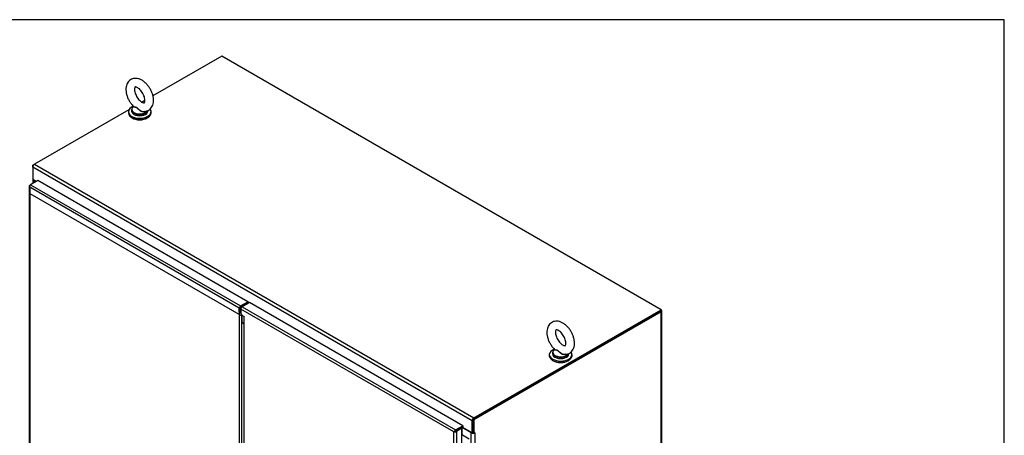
# Model space of a CAD drawing. Header units: inches. Extents: x 25 to 383, y 21 to 262.
# Tile 19 of 19: x 307 to 383, y 230 to 262. Entities that reach past the tile are written whole.
import ezdxf

# ---------------------------------------------------------------- set-up
doc = ezdxf.new("R2010")
doc.units = ezdxf.units.IN
doc.header["$MEASUREMENT"] = 0
for name, color, linetype in [('COM50799-2', 7, 'Continuous'), ('COM54578-56', 7, 'Continuous'), ('COM56694-2', 7, 'Continuous'), ('COM71155-12', 7, 'Continuous'), ('COM71162-11', 7, 'Continuous'), ('Default', 7, 'Continuous'), ('GSK11033', 7, 'Continuous'), ('SCS00680', 7, 'Continuous'), ('WAF25362', 7, 'Continuous'), ('WAM254785', 7, 'Continuous')]:
    doc.layers.add(name, color=color, linetype=linetype)

# ---------------------------------------------------------------- blocks, each defined once
blk = doc.blocks.new('SE5')
at = {"layer": 'COM50799-2', "color": 7, "linetype": 'Continuous'}
for p, q in [((284.128, 226.103), (284.195, 226.142)), ((284.757, 226.466), (284.195, 226.142)), ((284.195, 226.142), (300.379, 216.799)), ((300.94, 217.123), (284.757, 226.466)), ((284.086, 226.045), (284.086, 178.639)), ((284.115, 226.036), (284.087, 226.034)), ((284.128, 225.948), (284.128, 225.947)), ((284.128, 225.948), (284.128, 225.948)), ((284.128, 225.948), (284.128, 225.948)), ((284.128, 225.948), (284.128, 225.948)), ((284.128, 225.947), (284.128, 225.948)), ((300.277, 216.623), (284.128, 225.947)), ((284.128, 225.947), (284.128, 178.62)), ((300.379, 216.799), (300.94, 217.123)), ((300.379, 216.721), (300.94, 217.045)), ((300.94, 217.123), (300.94, 217.045)), ((300.277, 216.318), (300.277, 216.623)), ((300.345, 216.357), (300.277, 216.318)), ((300.277, 216.318), (300.277, 169.601)), ((300.345, 216.357), (300.345, 216.662)), ((300.48, 169.703), (300.48, 216.049))]:
    blk.add_line(p, q, dxfattribs=at)
for centre, radius, start, end in [((284.254, 226.06), 0.169, 188.66802, 221.43114), ((284.374, 226.031), 0.26, 175.70571, 198.6064), ((300.492, 216.514), 0.291, 222.47565, 250.52965)]:
    blk.add_arc(centre, radius, start, end, dxfattribs=at)
for centre, major_axis, start_param, end_param in [((284.229, 226.045), (0.143, 0), 2.356194, 3.27243), ((284.195, 226.025), (0.072, 0.124), 0.785398, 1.701633), ((300.379, 216.682), (0.072, 0.124), 0.785398, 2.356194)]:
    blk.add_ellipse(centre, major_axis=major_axis, ratio=0.57735, start_param=start_param, end_param=end_param, dxfattribs=at)
blk.add_open_spline([(300.401, 216.276), (300.4, 216.277), (300.399, 216.278), (300.394, 216.283), (300.39, 216.288), (300.379, 216.301), (300.371, 216.31), (300.36, 216.327), (300.357, 216.333), (300.35, 216.344), (300.347, 216.35), (300.345, 216.357)], degree=3, knots=[0.3332817, 0.3332817, 0.3332817, 0.3332817, 0.375, 0.375, 0.5, 0.5, 0.75, 0.75, 0.875, 0.875, 1, 1, 1, 1], dxfattribs=at)
at = {"layer": 'COM54578-56', "color": 7, "linetype": 'Continuous'}
for p, q in [((317.434, 206.824), (317.468, 206.844)), ((317.468, 206.844), (317.977, 206.55))]:
    blk.add_line(p, q, dxfattribs=at)
at = {"layer": 'COM56694-2', "color": 7, "linetype": 'Continuous'}
for p, q in [((301.055, 217.057), (300.493, 216.733)), ((317.503, 207.56), (301.055, 217.057)), ((300.392, 216.558), (300.392, 216.247)), ((316.806, 207.08), (300.392, 216.558)), ((300.392, 216.247), (300.48, 216.094)), ((300.493, 216.733), (316.941, 207.236)), ((300.48, 216.094), (300.657, 215.992)), ((300.615, 216.004), (300.615, 169.595)), ((300.657, 191.038), (300.657, 215.992)), ((316.807, 207.08), (316.897, 207.133)), ((316.897, 207.133), (316.807, 207.081)), ((316.897, 207.133), (316.861, 207.144)), ((316.897, 207.133), (316.889, 207.096)), ((316.941, 207.159), (316.897, 207.133)), ((316.897, 207.133), (316.942, 207.158)), ((316.941, 207.236), (317.503, 207.56)), ((316.941, 207.158), (317.503, 207.483)), ((317.367, 207.404), (316.941, 207.158)), ((316.941, 207.159), (316.941, 207.158)), ((316.942, 207.158), (316.941, 207.158)), ((316.941, 207.158), (316.941, 207.158)), ((316.941, 207.158), (316.941, 207.158)), ((317.434, 207.365), (317.009, 207.12)), ((317.434, 207.365), (317.367, 207.404)), ((317.434, 159.96), (317.434, 207.365)), ((317.503, 207.56), (317.503, 207.483)), ((316.806, 207.081), (316.806, 207.08)), ((316.807, 207.081), (316.806, 207.081)), ((316.806, 159.753), (316.806, 207.08)), ((316.806, 207.08), (316.807, 207.08)), ((316.807, 207.08), (316.807, 207.08)), ((317.009, 207.12), (317.009, 159.714))]:
    blk.add_line(p, q, dxfattribs=at)
for centre, start, end in [((317.035, 206.939), 130.24922, 148.19098), ((316.798, 207.349), 271.80902, 289.75078)]:
    blk.add_arc(centre, 0.268, start, end, dxfattribs=at)
for centre, major_axis, start_param, end_param in [((300.493, 216.616), (-0.071, -0.124), 3.926991, 5.497787), ((316.941, 207.119), (0.071, 0.124), 0.785398, 1.701633), ((316.908, 207.178), (0.143, 0), 4.581552, 5.497787)]:
    blk.add_ellipse(centre, major_axis=major_axis, ratio=0.57735, start_param=start_param, end_param=end_param, dxfattribs=at)
blk.add_open_spline([(300.615, 216.004), (300.615, 216.001), (300.619, 215.998), (300.633, 215.993), (300.644, 215.992), (300.657, 215.992)], degree=3, knots=[0.5, 0.5, 0.5, 0.5, 0.75, 0.75, 1, 1, 1, 1], dxfattribs=at)
at = {"layer": 'COM71155-12', "color": 7, "linetype": 'Continuous'}
for p, q in [((284.362, 227.642), (284.496, 227.719)), ((284.362, 227.642), (284.401, 227.619)), ((284.362, 227.487), (284.362, 227.642)), ((284.373, 226.537), (284.373, 226.245)), ((284.429, 226.48), (284.429, 226.277)), ((284.605, 226.379), (284.429, 226.48)), ((332.707, 216.388), (318.28, 208.059)), ((332.774, 216.35), (318.347, 208.02)), ((332.774, 167.413), (332.774, 216.35)), ((332.83, 167.49), (332.83, 216.427)), ((318.28, 208.059), (318.28, 207.038)), ((318.347, 208.02), (318.28, 208.059)), ((318.347, 208.02), (318.347, 206.999)), ((317.308, 207.37), (317.308, 207.37)), ((318.146, 207.014), (317.442, 207.42)), ((317.442, 206.829), (317.442, 207.42)), ((318.146, 160.167), (318.146, 207.014)), ((318.28, 207.038), (318.347, 206.999)), ((318.415, 207.038), (318.347, 206.999)), ((318.393, 207.026), (318.415, 207.014)), ((318.415, 207.014), (318.415, 160.167))]:
    blk.add_line(p, q, dxfattribs=at)
for centre, major_axis, start_param, end_param in [((284.563, 226.558), (0.19, 0), 3.357369, 3.926991), ((332.64, 216.427), (-0.19, 0), 2.356194, 3.926991), ((317.375, 207.381), (0.095, 0), 0.785398, 1.149481), ((318.28, 207.091), (-0.19, 0), 0.785398, 2.356194), ((318.28, 207.091), (-0.095, 0), 1.538919, 1.602674), ((318.415, 207.026), (-0.0075, -0.013), 0.785398, 3.926991)]:
    blk.add_ellipse(centre, major_axis=major_axis, ratio=0.57735, start_param=start_param, end_param=end_param, dxfattribs=at)
at = {"layer": 'COM71162-11', "color": 7, "linetype": 'Continuous'}
for p, q in [((298.923, 236.049), (293.624, 232.989)), ((332.774, 216.505), (298.923, 236.049)), ((293.003, 232.631), (292.786, 232.506)), ((291.763, 231.915), (284.496, 227.719)), ((284.496, 227.719), (318.347, 208.175)), ((318.213, 207.943), (284.362, 227.487)), ((284.362, 227.487), (284.362, 226.544)), ((284.626, 226.391), (284.362, 226.544)), ((300.856, 216.996), (300.903, 216.969)), ((301.037, 217.047), (300.94, 217.103)), ((318.347, 208.175), (332.774, 216.505)), ((318.347, 208.098), (332.774, 216.427)), ((332.774, 216.427), (332.774, 216.505)), ((318.213, 206.999), (318.213, 207.943)), ((318.28, 207.038), (318.28, 207.981)), ((318.213, 206.999), (317.44, 207.446)), ((318.28, 207.038), (318.213, 206.999))]:
    blk.add_line(p, q, dxfattribs=at)
for centre, major_axis, start_param, end_param in [((284.496, 227.564), (0.095, 0.165), 0.785398, 2.356194), ((318.347, 208.02), (-0.095, -0.165), 3.926991, 5.497787)]:
    blk.add_ellipse(centre, major_axis=major_axis, ratio=0.57735, start_param=start_param, end_param=end_param, dxfattribs=at)
at = {"layer": 'GSK11033', "color": 7, "linetype": 'Continuous'}
for p, q in [((300.447, 216.03), (284.161, 225.433)), ((300.568, 216.776), (300.521, 216.803)), ((300.447, 216.152), (300.447, 216.03)), ((300.447, 216.03), (300.519, 216.072)), ((300.481, 216.05), (300.481, 215.556)), ((300.481, 215.556), (300.615, 215.479)), ((300.481, 215.556), (300.615, 215.412)), ((316.908, 207.139), (316.907, 207.139)), ((317.084, 207.241), (316.908, 207.139)), ((316.908, 207.139), (316.908, 207.139)), ((317.084, 207.241), (317.084, 207.241)), ((317.084, 207.241), (317.084, 207.241))]:
    blk.add_line(p, q, dxfattribs=at)
at = {"layer": 'SCS00680', "color": 7, "linetype": 'Continuous'}
for p, q in [((292.131, 232.178), (292.108, 232.159)), ((291.978, 231.921), (291.978, 231.824)), ((293.228, 231.824), (293.228, 231.865)), ((324.415, 213.193), (324.415, 213.096)), ((324.568, 213.45), (324.545, 213.432)), ((325.665, 213.096), (325.665, 213.138))]:
    blk.add_line(p, q, dxfattribs=at)
for centre, major_axis, start_param, end_param in [((292.603, 231.952), (0.611, 0), 2.514731, 3.221299), ((292.603, 231.921), (-0.625, 0), 5.983057, 6.283185), ((292.603, 231.921), (-0.625, 0), 0, 0.672319), ((292.603, 231.824), (-0.625, 0), 0, 3.141593), ((292.603, 231.952), (0.611, 0), 3.221299, 5.955078), ((292.603, 231.921), (-0.625, 0), 0.672319, 2.478629), ((292.603, 231.921), (-0.625, 0), 2.478629, 2.959314), ((325.04, 213.193), (-0.625, 0), 5.983057, 6.283185), ((325.04, 213.193), (-0.625, 0), 0, 0.672319), ((325.04, 213.225), (0.611, 0), 2.514731, 3.221299), ((325.04, 213.225), (0.611, 0), 3.221299, 5.955078), ((325.04, 213.096), (-0.625, 0), 0, 3.141593), ((325.04, 213.193), (-0.625, 0), 0.672319, 2.478629), ((325.04, 213.193), (-0.625, 0), 2.478629, 2.959314)]:
    blk.add_ellipse(centre, major_axis=major_axis, ratio=0.57735, start_param=start_param, end_param=end_param, dxfattribs=at)
for points, knots in [([(293.667, 232.649), (293.666, 232.697), (293.662, 232.812), (293.624, 233.025), (293.544, 233.269), (293.431, 233.508), (293.288, 233.731), (293.121, 233.931), (292.933, 234.102), (292.727, 234.236), (292.519, 234.321), (292.318, 234.355), (292.133, 234.343), (291.958, 234.286), (291.804, 234.183), (291.682, 234.042), (291.597, 233.874), (291.547, 233.68), (291.534, 233.463), (291.559, 233.227), (291.623, 232.982), (291.722, 232.739), (291.852, 232.511), (291.995, 232.314), (292.09, 232.22), (292.137, 232.175)], [0, 0, 0, 0, 0.026106, 0.073163, 0.120051, 0.166763, 0.21346, 0.260395, 0.307841, 0.35612, 0.405301, 0.447267, 0.487093, 0.525737, 0.566812, 0.606786, 0.647012, 0.689036, 0.733528, 0.779902, 0.826838, 0.873622, 0.920294, 0.967106, 1, 1, 1, 1]), ([(293.004, 232.649), (293.004, 232.626), (293.002, 232.571), (292.984, 232.499), (292.961, 232.464), (292.955, 232.462), (292.95, 232.457), (292.898, 232.458), (292.81, 232.487), (292.697, 232.556), (292.577, 232.661), (292.46, 232.797), (292.356, 232.958), (292.275, 233.131), (292.222, 233.302), (292.199, 233.455), (292.204, 233.576), (292.226, 233.653), (292.248, 233.682), (292.251, 233.682), (292.26, 233.687), (292.314, 233.685), (292.404, 233.654), (292.517, 233.583), (292.637, 233.476), (292.754, 233.337), (292.856, 233.175), (292.936, 233.001), (292.987, 232.833), (293.003, 232.714), (293.004, 232.662), (293.004, 232.649)], [0, 0, 0, 0, 0.018137, 0.052296, 0.087013, 0.124544, 0.167175, 0.20073, 0.236323, 0.270983, 0.306137, 0.342181, 0.378868, 0.415786, 0.452407, 0.488278, 0.523174, 0.557426, 0.592331, 0.630765, 0.669686, 0.703103, 0.73848, 0.773167, 0.808377, 0.844472, 0.881187, 0.918105, 0.954689, 0.990502, 1, 1, 1, 1]), ([(293, 231.798), (292.957, 231.769), (292.899, 231.759), (292.809, 231.769), (292.778, 231.777), (292.718, 231.799), (292.689, 231.813), (292.605, 231.863), (292.555, 231.906), (292.487, 231.973), (292.465, 231.996), (292.422, 232.039), (292.4, 232.06), (292.355, 232.09), (292.331, 232.1), (292.286, 232.111), (292.265, 232.112), (292.206, 232.117), (292.175, 232.118), (292.132, 232.132), (292.121, 232.144), (292.128, 232.162)], [0.5641201, 0.5641201, 0.5641201, 0.5641201, 0.625, 0.625, 0.65625, 0.65625, 0.6875, 0.6875, 0.75, 0.75, 0.78125, 0.78125, 0.8125, 0.8125, 0.84375, 0.84375, 0.875, 0.875, 0.9375, 0.9375, 1, 1, 1, 1]), ([(292.134, 232.173), (292.138, 232.168), (292.145, 232.165), (292.174, 232.152), (292.207, 232.147), (292.265, 232.137), (292.286, 232.133), (292.329, 232.121), (292.353, 232.111), (292.421, 232.07), (292.464, 232.026), (292.555, 231.942), (292.605, 231.901), (292.715, 231.835), (292.776, 231.81), (292.843, 231.8), (292.848, 231.8), (292.853, 231.799)], [0.0409717, 0.0409717, 0.0409717, 0.0409717, 0.0625, 0.0625, 0.125, 0.125, 0.15625, 0.15625, 0.1875, 0.1875, 0.25, 0.25, 0.3125, 0.3125, 0.375, 0.375, 0.3803129, 0.3803129, 0.3803129, 0.3803129]), ([(292.853, 231.804), (292.902, 231.799), (292.999, 231.791), (293.169, 231.826), (293.335, 231.908), (293.474, 232.035), (293.576, 232.193), (293.641, 232.374), (293.665, 232.535), (293.666, 232.624), (293.667, 232.649)], [0, 0, 0, 0, 0.099563, 0.235031, 0.380806, 0.520651, 0.658892, 0.801243, 0.951611, 1, 1, 1, 1]), ([(326.104, 213.922), (326.103, 213.97), (326.099, 214.084), (326.061, 214.298), (325.981, 214.541), (325.868, 214.78), (325.725, 215.003), (325.558, 215.204), (325.37, 215.375), (325.164, 215.509), (324.956, 215.594), (324.755, 215.627), (324.57, 215.615), (324.395, 215.558), (324.242, 215.456), (324.12, 215.315), (324.034, 215.146), (323.984, 214.953), (323.971, 214.735), (323.996, 214.499), (324.06, 214.255), (324.159, 214.012), (324.289, 213.783), (324.432, 213.587), (324.527, 213.493), (324.574, 213.448)], [0, 0, 0, 0, 0.026106, 0.073163, 0.120051, 0.166763, 0.21346, 0.260395, 0.307841, 0.35612, 0.405301, 0.447267, 0.487093, 0.525737, 0.566812, 0.606786, 0.647012, 0.689036, 0.733528, 0.779902, 0.826838, 0.873622, 0.920294, 0.967106, 1, 1, 1, 1]), ([(325.441, 213.922), (325.441, 213.899), (325.439, 213.844), (325.421, 213.772), (325.398, 213.737), (325.392, 213.735), (325.387, 213.73), (325.335, 213.73), (325.247, 213.76), (325.134, 213.828), (325.014, 213.933), (324.897, 214.07), (324.793, 214.231), (324.712, 214.404), (324.659, 214.574), (324.636, 214.727), (324.641, 214.848), (324.664, 214.925), (324.685, 214.954), (324.688, 214.954), (324.697, 214.96), (324.751, 214.958), (324.841, 214.926), (324.954, 214.855), (325.074, 214.748), (325.191, 214.609), (325.293, 214.447), (325.373, 214.274), (325.424, 214.105), (325.44, 213.986), (325.441, 213.934), (325.441, 213.922)], [0, 0, 0, 0, 0.018137, 0.052296, 0.087013, 0.124544, 0.167175, 0.20073, 0.236323, 0.270983, 0.306137, 0.342181, 0.378868, 0.415786, 0.452407, 0.488278, 0.523174, 0.557426, 0.592331, 0.630765, 0.669686, 0.703103, 0.73848, 0.773167, 0.808377, 0.844472, 0.881187, 0.918105, 0.954689, 0.990502, 1, 1, 1, 1]), ([(325.437, 213.07), (325.394, 213.042), (325.336, 213.031), (325.246, 213.041), (325.215, 213.049), (325.155, 213.071), (325.126, 213.086), (325.042, 213.136), (324.992, 213.178), (324.924, 213.245), (324.902, 213.268), (324.859, 213.312), (324.837, 213.332), (324.792, 213.363), (324.768, 213.372), (324.723, 213.383), (324.702, 213.385), (324.643, 213.389), (324.612, 213.391), (324.569, 213.404), (324.558, 213.416), (324.565, 213.434)], [0.5641201, 0.5641201, 0.5641201, 0.5641201, 0.625, 0.625, 0.65625, 0.65625, 0.6875, 0.6875, 0.75, 0.75, 0.78125, 0.78125, 0.8125, 0.8125, 0.84375, 0.84375, 0.875, 0.875, 0.9375, 0.9375, 1, 1, 1, 1]), ([(324.571, 213.445), (324.576, 213.441), (324.582, 213.437), (324.611, 213.424), (324.644, 213.419), (324.702, 213.41), (324.723, 213.406), (324.767, 213.393), (324.79, 213.383), (324.858, 213.342), (324.901, 213.298), (324.992, 213.214), (325.042, 213.173), (325.152, 213.107), (325.213, 213.082), (325.28, 213.073), (325.285, 213.072), (325.29, 213.072)], [0.0409717, 0.0409717, 0.0409717, 0.0409717, 0.0625, 0.0625, 0.125, 0.125, 0.15625, 0.15625, 0.1875, 0.1875, 0.25, 0.25, 0.3125, 0.3125, 0.375, 0.375, 0.3803129, 0.3803129, 0.3803129, 0.3803129]), ([(325.29, 213.076), (325.339, 213.071), (325.436, 213.063), (325.606, 213.098), (325.772, 213.181), (325.912, 213.308), (326.013, 213.465), (326.079, 213.646), (326.102, 213.807), (326.104, 213.896), (326.104, 213.922)], [0, 0, 0, 0, 0.099563, 0.235031, 0.380806, 0.520651, 0.658892, 0.801243, 0.951611, 1, 1, 1, 1])]:
    blk.add_open_spline(points, degree=3, knots=knots, dxfattribs=at)
for points in [[(292.128, 232.162), (292.129, 232.165), (292.13, 232.168), (292.132, 232.171)], [(324.565, 213.434), (324.566, 213.437), (324.568, 213.44), (324.569, 213.443)]]:
    blk.add_open_spline(points, degree=3, dxfattribs=at)
at = {"layer": 'WAF25362', "color": 7, "linetype": 'Continuous'}
for p, q in [((291.728, 231.775), (291.728, 231.686)), ((293.478, 231.686), (293.478, 231.775)), ((324.165, 213.047), (324.165, 212.958)), ((325.915, 212.958), (325.915, 213.047))]:
    blk.add_line(p, q, dxfattribs=at)
for centre, start_param, end_param in [((292.603, 231.775), 5.285907, 6.283185), ((292.603, 231.775), 0, 3.555634), ((292.603, 231.686), 0, 3.141593), ((325.04, 213.047), 5.285907, 6.283185), ((325.04, 213.047), 0, 3.555634), ((325.04, 212.958), 0, 3.141593)]:
    blk.add_ellipse(centre, major_axis=(-0.875, 0), ratio=0.57735, start_param=start_param, end_param=end_param, dxfattribs=at)
at = {"layer": 'WAM254785', "color": 7, "linetype": 'Continuous'}
for centre in [(292.603, 231.583), (325.04, 212.856)]:
    blk.add_ellipse(centre, major_axis=(-0.75, 0), ratio=0.57735, start_param=0.705194, end_param=2.436399, dxfattribs=at)
blk = doc.blocks.new('BORDER')
at = {"layer": 'Default', "color": 7, "linetype": 'Continuous'}
for p, q in [((0, 27.86), (-41.86, 27.86)), ((0, 0), (0, 27.86))]:
    blk.add_line(p, q, dxfattribs=at)

msp = doc.modelspace()

# ---------------------------------------------------------------- block references
at = {"layer": 'Default', "color": 7, "xscale": 8.55, "yscale": 8.55, "zscale": 8.55}
msp.add_blockref('BORDER', (383.217, 23.607), dxfattribs=at)
at = {"layer": 'Default'}
msp.add_blockref('SE5', (23.994, 22.937), dxfattribs=at)

doc.saveas('drawing.dxf')
